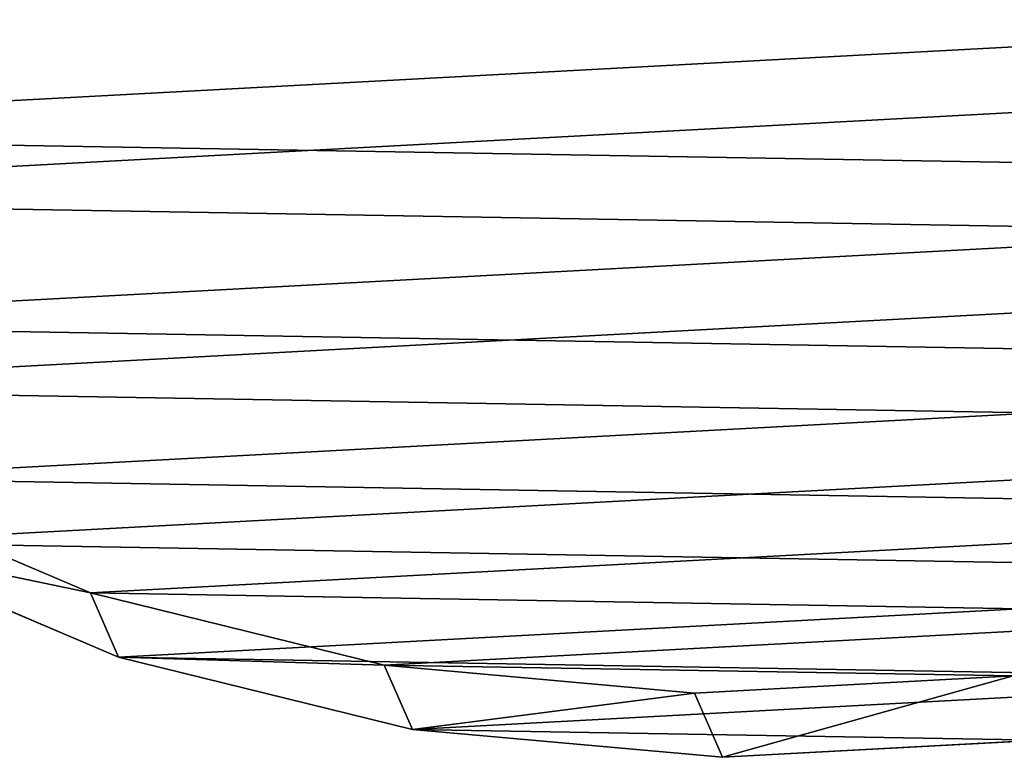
# Model space of a CAD drawing. Extents: x 0 to 196, y 0 to 405.
# Tile 2 of 256: x 48 to 96, y 0 to 36. Entities that reach past the tile are written whole.
import ezdxf

# ---------------------------------------------------------------- set-up
doc = ezdxf.new("R2010")
doc.units = 0
doc.header["$LTSCALE"] = 25.4
doc.layers.get('0').update_dxf_attribs({"color": 13, "linetype": 'CONTINUOUS'})

# ---------------------------------------------------------------- blocks, each defined once
blk = doc.blocks.new('DISK-I-7645_STL')
at = {"color": 39}
for p, q in [((33.81, 57.769, 267.542), (28.196, 44.559, 274.821)), ((33.81, 57.769, 267.542), (28.196, 44.559, 274.821)), ((25.05, 43.184, 269.901), (30.665, 56.394, 262.621)), ((25.05, 43.184, 269.901), (30.665, 56.394, 262.621)), ((28.196, 44.559, 274.821), (24.659, 30.17, 281.102)), ((28.196, 44.559, 274.821), (24.659, 30.17, 281.102)), ((28.196, 44.559, 274.821), (25.05, 43.184, 269.901)), ((28.196, 44.559, 274.821), (25.05, 43.184, 269.901)), ((21.514, 28.795, 276.181), (25.05, 43.184, 269.901)), ((21.514, 28.795, 276.181), (25.05, 43.184, 269.901)), ((24.659, 30.17, 281.102), (21.514, 28.795, 276.181)), ((24.659, 30.17, 281.102), (21.514, 28.795, 276.181)), ((24.659, 30.17, 281.102), (23.293, 14.974, 286.221)), ((24.659, 30.17, 281.102), (23.293, 14.974, 286.221)), ((20.147, 13.599, 281.3), (21.514, 28.795, 276.181)), ((20.147, 13.599, 281.3), (21.514, 28.795, 276.181)), ((23.293, 14.974, 286.221), (20.147, 13.599, 281.3)), ((23.293, 14.974, 286.221), (20.147, 13.599, 281.3)), ((23.293, 14.974, 286.221), (24.131, -0.636, 290.046)), ((23.293, 14.974, 286.221), (24.131, -0.636, 290.046)), ((20.986, -2.01, 285.125), (20.147, 13.599, 281.3)), ((20.986, -2.01, 285.125), (20.147, 13.599, 281.3))]:
    blk.add_line(p, q, dxfattribs=at)
mesh = blk.add_polyface(dxfattribs=at)
corners = [(24.131, -0.636, 290.046), (24.659, 30.17, 281.102), (23.293, 14.974, 286.221), (27.153, -16.255, 292.478), (28.196, 44.559, 274.821), (32.28, -31.478, 293.454), (33.81, 57.769, 267.542), (39.379, -45.912, 292.948), (41.357, 69.456, 259.453), (48.267, -59.183, 290.974), (50.642, 79.319, 250.763), (58.713, -70.946, 287.583), (61.423, 87.102, 241.697), (70.447, -80.898, 282.863), (73.421, 92.603, 232.49), (83.164, -88.78, 276.936), (86.327, 95.681, 223.381), (89.79, -91.879, 273.567), (99.805, 96.254, 214.605), (96.536, -94.388, 269.955), (104.166, -1.793, 239.21), (110.216, -97.578, 262.102), (104.071, 0.838, 238.535), (105.404, -4.209, 239.093), (107.454, -5.763, 238.217), (109.766, -6.039, 236.816), (111.721, -4.962, 235.265), (123.85, -98.266, 253.579), (112.795, -2.821, 233.981), (113.506, 94.309, 206.391), (127.076, 89.896, 198.949), (137.085, -96.435, 244.608), (140.163, 83.128, 192.474), (149.577, -92.131, 235.42), (152.429, 74.183, 187.133), (161.004, -85.468, 226.254), (163.554, 63.29, 183.065), (171.069, -76.616, 217.347), (173.253, 50.732, 180.374), (179.512, -65.806, 208.93), (181.272, 36.835, 179.13), (186.115, -53.317, 201.221), (187.405, 21.958, 179.366), (190.705, -39.473, 194.419), (191.493, 6.486, 181.075), (193.164, -24.632, 188.7), (193.429, -9.179, 184.214), (105.144, 2.979, 237.251), (107.099, 4.056, 235.7), (109.412, 3.78, 234.299), (111.462, 2.226, 233.423), (112.7, -0.19, 233.306)]
mesh.append_faces([[corners[k] for k in face] for face in [(0, 1, 2), (44, 45, 46)]], dxfattribs={"vtx0": -1, "color": 39})
mesh.append_faces([[corners[k] for k in face] for face in [(1, 3, 4), (4, 5, 6), (6, 7, 8), (8, 9, 10), (10, 11, 12), (12, 13, 14), (14, 15, 16), (16, 17, 18), (20, 21, 23), (23, 21, 24), (24, 21, 25), (25, 21, 26), (26, 27, 28), (29, 27, 30), (30, 31, 32), (32, 33, 34), (34, 35, 36), (36, 37, 38), (38, 39, 40), (40, 41, 42), (42, 43, 44)]], dxfattribs={"vtx0": -1, "vtx1": -1, "color": 39})
mesh.append_faces([[corners[k] for k in face] for face in [(18, 19, 20), (28, 27, 29)]], dxfattribs={"vtx0": -1, "vtx1": -1, "vtx2": -1, "color": 39})
mesh.append_faces([[corners[k] for k in face] for face in [(1, 0, 3), (4, 3, 5), (6, 5, 7), (8, 7, 9), (10, 9, 11), (12, 11, 13), (14, 13, 15), (16, 15, 17), (18, 17, 19), (20, 19, 21), (18, 20, 22), (26, 21, 27), (30, 27, 31), (32, 31, 33), (34, 33, 35), (36, 35, 37), (38, 37, 39), (40, 39, 41), (42, 41, 43), (44, 43, 45), (22, 29, 18), (29, 22, 47), (29, 47, 48), (29, 48, 49), (29, 49, 50), (29, 50, 51), (29, 51, 28)]], dxfattribs={"vtx0": -1, "vtx2": -1, "color": 39})
mesh = blk.add_polyface(dxfattribs=at)
corners = [(110.36, 92.934, 201.47), (100.925, -0.537, 233.614), (96.659, 94.879, 209.684), (101.999, 1.604, 232.33), (103.954, 2.681, 230.779), (106.266, 2.405, 229.378), (108.316, 0.851, 228.502), (109.554, -1.565, 228.386), (109.649, -4.196, 229.06), (21.514, 28.795, 276.181), (20.986, -2.01, 285.125), (20.147, 13.599, 281.3), (24.008, -17.629, 287.557), (25.05, 43.184, 269.901), (29.134, -32.853, 288.533), (30.665, 56.394, 262.621), (36.234, -47.287, 288.027), (38.212, 68.081, 254.532), (45.121, -60.557, 286.053), (47.496, 77.944, 245.842), (55.567, -72.321, 282.663), (58.277, 85.727, 236.776), (67.301, -82.273, 277.942), (70.276, 91.228, 227.569), (80.019, -90.155, 272.015), (83.181, 94.306, 218.46), (86.644, -93.254, 268.646), (93.39, -95.763, 265.034), (101.02, -3.168, 234.289), (107.071, -98.953, 257.181), (102.258, -5.584, 234.172), (104.308, -7.138, 233.296), (106.621, -7.413, 231.895), (108.576, -6.337, 230.344), (120.704, -99.641, 248.658), (123.93, 88.521, 194.028), (133.939, -97.809, 239.687), (137.018, 81.754, 187.553), (146.432, -93.506, 230.499), (149.283, 72.808, 182.212), (157.858, -86.842, 221.333), (160.409, 61.915, 178.144), (167.924, -77.991, 212.426), (170.107, 49.357, 175.453), (176.367, -67.18, 204.009), (178.127, 35.46, 174.209), (182.969, -54.692, 196.3), (184.26, 20.583, 174.445), (187.559, -40.847, 189.498), (188.347, 5.111, 176.154), (190.019, -26.007, 183.78), (190.284, -10.554, 179.293)]
mesh.append_faces([[corners[k] for k in face] for face in [(9, 10, 11), (50, 49, 51)]], dxfattribs={"vtx0": -1, "color": 39})
mesh.append_faces([[corners[k] for k in face] for face in [(0, 1, 2), (1, 0, 3), (3, 0, 4), (4, 0, 5), (5, 0, 6), (6, 0, 7), (7, 0, 8), (10, 9, 12), (12, 13, 14), (14, 15, 16), (16, 17, 18), (18, 19, 20), (20, 21, 22), (22, 23, 24), (24, 25, 26), (26, 2, 27), (27, 28, 29), (28, 2, 1), (29, 33, 34), (34, 35, 36), (36, 37, 38), (38, 39, 40), (40, 41, 42), (42, 43, 44), (44, 45, 46), (46, 47, 48), (48, 49, 50)]], dxfattribs={"vtx0": -1, "vtx1": -1, "color": 39})
mesh.append_faces([[corners[k] for k in face] for face in [(27, 2, 28), (34, 8, 0)]], dxfattribs={"vtx0": -1, "vtx1": -1, "vtx2": -1, "color": 39})
mesh.append_faces([[corners[k] for k in face] for face in [(12, 9, 13), (14, 13, 15), (16, 15, 17), (18, 17, 19), (20, 19, 21), (22, 21, 23), (24, 23, 25), (26, 25, 2), (29, 28, 30), (29, 30, 31), (29, 31, 32), (29, 32, 33), (34, 33, 8), (34, 0, 35), (36, 35, 37), (38, 37, 39), (40, 39, 41), (42, 41, 43), (44, 43, 45), (46, 45, 47), (48, 47, 49)]], dxfattribs={"vtx0": -1, "vtx2": -1, "color": 39})
at = {"color": 29}
mesh = blk.add_polyface(dxfattribs=at)
corners = [(28.196, 44.559, 274.821), (30.665, 56.394, 262.621), (25.05, 43.184, 269.901), (33.81, 57.769, 267.542)]
mesh.append_faces([[corners[k] for k in face] for face in [(0, 1, 2), (1, 0, 3)]], dxfattribs={"vtx0": -1, "color": 29})
mesh = blk.add_polyface(dxfattribs=at)
corners = [(24.659, 30.17, 281.102), (25.05, 43.184, 269.901), (21.514, 28.795, 276.181), (28.196, 44.559, 274.821)]
mesh.append_faces([[corners[k] for k in face] for face in [(0, 1, 2), (1, 0, 3)]], dxfattribs={"vtx0": -1, "color": 29})
mesh = blk.add_polyface(dxfattribs=at)
corners = [(23.293, 14.974, 286.221), (21.514, 28.795, 276.181), (20.147, 13.599, 281.3), (24.659, 30.17, 281.102)]
mesh.append_faces([[corners[k] for k in face] for face in [(0, 1, 2), (1, 0, 3)]], dxfattribs={"vtx0": -1, "color": 29})
mesh = blk.add_polyface(dxfattribs=at)
corners = [(24.131, -0.636, 290.046), (20.147, 13.599, 281.3), (20.986, -2.01, 285.125), (23.293, 14.974, 286.221)]
mesh.append_faces([[corners[k] for k in face] for face in [(0, 1, 2), (1, 0, 3)]], dxfattribs={"vtx0": -1, "color": 29})

msp = doc.modelspace()

# ---------------------------------------------------------------- block references
at = {"color": 0, "rotation": 90.00000000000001}
msp.add_blockref('DISK-I-7645_STL', (96.254, -20.147, 0), dxfattribs=at)

doc.saveas('drawing.dxf')
